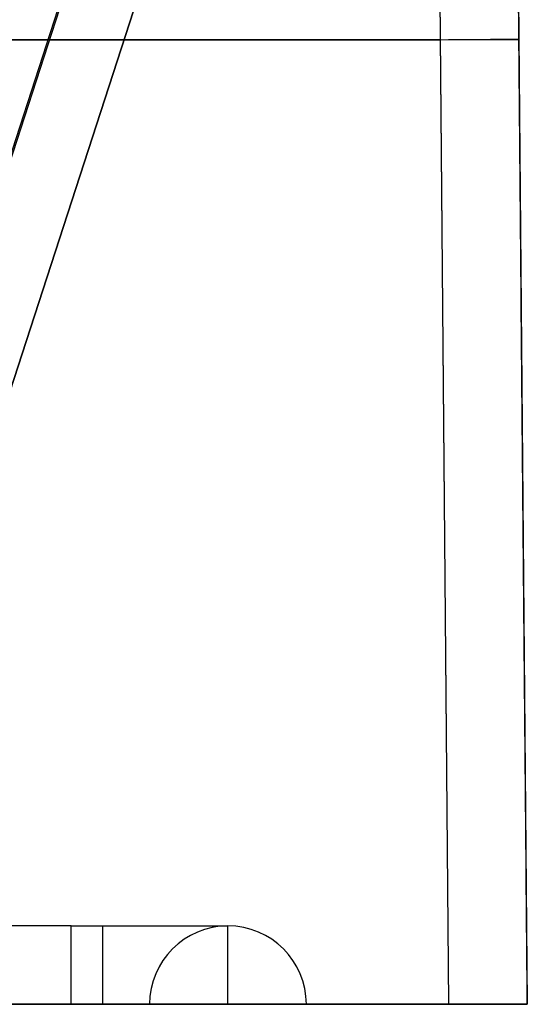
# Model space of a CAD drawing. Header units: millimetres. Extents: x 778 to 1998, y 0 to 125.
# Tile 255 of 256: x 1966 to 1998, y 0 to 63. Entities that reach past the tile are written whole.
import ezdxf

# ---------------------------------------------------------------- set-up
doc = ezdxf.new("R2010")
doc.units = ezdxf.units.MM
doc.header["$MEASUREMENT"] = 0
doc.layers.add('Predefinito', color=7, linetype='Continuous', true_color=0x000000)

msp = doc.modelspace()

# ---------------------------------------------------------------- linework, layer by layer
at = {"layer": 'Predefinito'}
for p, q in [((1958.376, 32.767, -65.286), (1987.863, 123.518, -89.603)), ((1987.977, 123.618, 244.551), (1958.406, 32.607, 214.98)), ((1963.009, 32.139, 77.464), (1992.733, 123.618, 77.464)), ((1992.733, 123.618, -84.867), (1963.132, 32.516, -60.457)), ((1963.161, 32.607, 210.224), (1992.733, 123.618, 239.796)), ((1993.273, 0, 250.091), (1992.199, 123.017, 249.017)), ((1993.272, 0, -210), (1992.199, 123, -210)), ((1997.199, 123.017, 244.017), (1998.273, 0, 245.091)), ((1997.199, 123.017, 20.046), (1998.273, 0, 20.046)), ((783.627, 61.509, 249.554), (1992.736, 61.509, 249.554)), ((1992.736, 61.5, -210), (783.628, 61.5, -210)), ((1997.736, 61.509, 244.554), (1997.736, 61.509, -205)), ((1969.182, 5, 231), (807.041, 5, 231)), ((1974.182, 5, 229.66), (1974.182, 5, 230.416)), ((1977.842, 5, 226), (1978.598, 5, 226)), ((1979.182, 5, -180), (1979.182, 5, 221)), ((1961.182, 0, 20.045), (1974.182, 0, 20.045)), ((1984.182, 0, 20.045), (1998.273, 0, 20.045))]:
    msp.add_line(p, q, dxfattribs=at)
at = {"layer": 'Predefinito', "extrusion": (-0.008726, 0.999924, -0.008726)}
msp.add_arc((-1993.196, 244.93, 41.941), 5, 90.00436, 180, dxfattribs=at)
at = {"layer": 'Predefinito', "extrusion": (-0.008727, 0.999962, 0)}
msp.add_arc((-1993.196, -205, 44.095), 5, 180, 270, dxfattribs=at)
at = {"layer": 'Predefinito', "extrusion": (1, -7.09406e-12, 2.63753e-12)}
msp.add_arc((0, 231, 1969.182), 5, 270, 0, dxfattribs=at)
at = {"layer": 'Predefinito', "extrusion": (-5.15143e-15, 1, 0)}
msp.add_arc((-1969.182, 221, 5), 10, 90, 180, dxfattribs=at)
at = {"layer": 'Predefinito', "extrusion": (1, 6.82121e-13, 3.18323e-13)}
msp.add_arc((0, 231, 1971.182), 5, 0, 90, dxfattribs=at)
at = {"layer": 'Predefinito', "extrusion": (-8.88178e-16, 1, 1.76705e-28)}
msp.add_arc((-1971.182, 223, 5), 8, 90, 180, dxfattribs=at)
at = {"layer": 'Predefinito', "extrusion": (0, 1, 0)}
for centre, radius, start, end in [((-1971.182, 223, 5), 8, 90, 180), ((-1969.182, 221), 5, 90, 180), ((-1971.182, 223), 13, 90, 180), ((-1979.182, -180), 5, 270, 0), ((-1979.182, -180), 5, 180, 270)]:
    msp.add_arc(centre, radius, start, end, dxfattribs=at)
at = {"layer": 'Predefinito'}
for centre, start, end in [((1979.182, 0, 221), 90, 180), ((1979.182, 0, -180), 90, 180), ((1979.182, 0, 20.5), 90, 180), ((1979.182, 0, 223), 0, 90), ((1979.182, 0, -180), 0, 90), ((1979.182, 0, 21.5), 0, 90)]:
    msp.add_arc(centre, 5, start, end, dxfattribs=at)
at = {"layer": 'Predefinito', "extrusion": (1, 0, 0)}
msp.add_arc((0, -180, 1979.182), 5, 270, 0, dxfattribs=at)
at = {"layer": 'Predefinito'}
for points in [[(1998.273, 0, -205), (1997.736, 61.509, -205), (1997.199, 123.017, -205)], [(1969.182, 5, 231), (1970.182, 5, 231), (1971.182, 5, 231)], [(1979.182, 5, 223), (1979.182, 5, 222), (1979.182, 5, 221)], [(1971.182, 0, 236), (1388.111, 0, 236), (805.041, 0, 236)], [(807.041, 0, 226), (1388.111, 0, 226), (1969.182, 0, 226)], [(1993.272, 0, -210), (1965.772, 0, -210), (1938.273, 0, -210)], [(1974.182, 0, 221), (1974.182, 0, 20.5), (1974.182, 0, -180)], [(1984.182, 0, -180), (1984.182, 0, 21.5), (1984.182, 0, 223)], [(783.091, 0, 250.091), (1388.182, 0, 250.091), (1993.273, 0, 250.091)], [(1998.273, 0, 245.091), (1998.273, 0, 20.046), (1998.273, 0, -205)]]:
    msp.add_open_spline(points, degree=2, dxfattribs=at)
for points, weights in [([(1998.273, 0, -205), (1998.273, 0, -207.929), (1996.201, 0, -210), (1993.272, 0, -210)], [1, 0.804737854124, 0.804737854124, 1]), ([(1993.273, 0, 250.091), (1996.202, 0, 250.091), (1998.273, 0, 248.02), (1998.273, 0, 245.091)], [1, 0.804755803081, 0.804755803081, 1])]:
    msp.add_rational_spline(points, weights, degree=3, dxfattribs=at)

doc.saveas('drawing.dxf')
